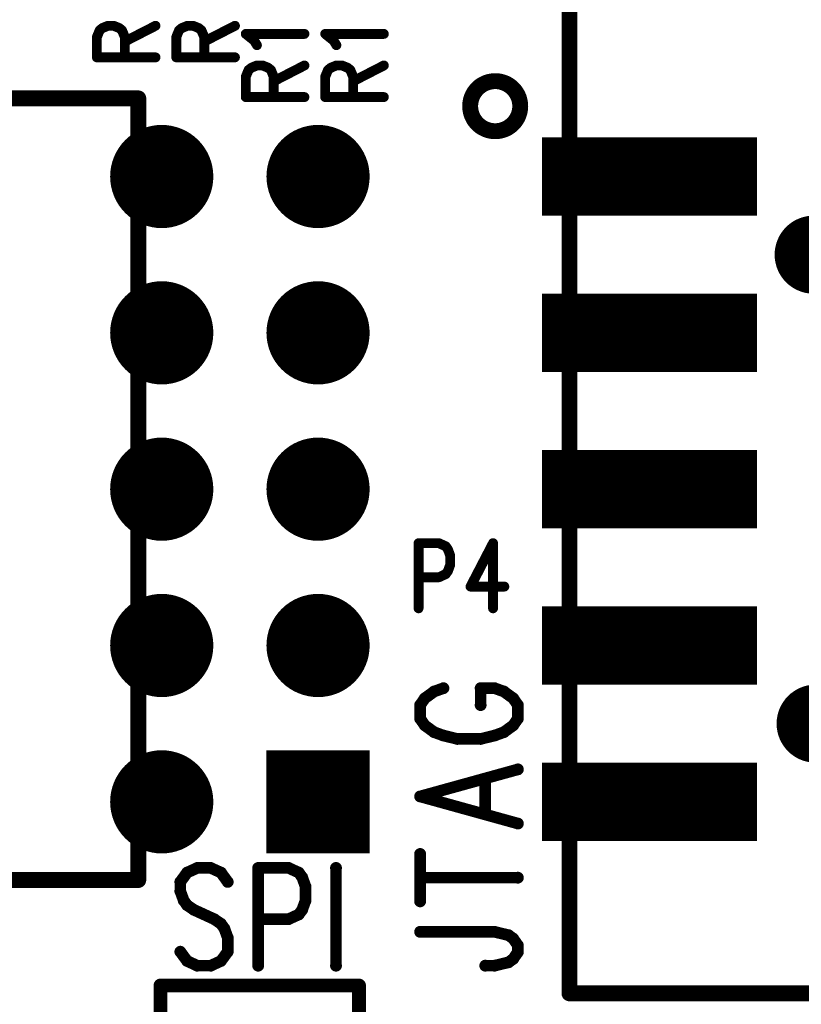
# Model space of a CAD drawing. Extents: x 2 to 38, y 2.4 to 29.6.
# Tile 19 of 93: x 5.7 to 7.5, y 16.3 to 18.6. Entities that reach past the tile are written whole.
import ezdxf

# ---------------------------------------------------------------- set-up
doc = ezdxf.new("R2010")
doc.units = 0
doc.layers.get('0').update_dxf_attribs({"linetype": 'CONTINUOUS'})
doc.layers.add('adt001026', color=1, linetype='CONTINUOUS')

# ---------------------------------------------------------------- blocks, each defined once
blk = doc.blocks.new('D11')
at = {"const_width": 0.0115}
blk.add_lwpolyline([(-0.00575, 0, 1), (0.00575, 0, 1)], format="xyb", close=True, dxfattribs=at)
blk = doc.blocks.new('D13')
at = {"const_width": 0.0185}
blk.add_lwpolyline([(-0.00925, 0, 1), (0.00925, 0, 1)], format="xyb", close=True, dxfattribs=at)
blk = doc.blocks.new('D15')
at = {"const_width": 0.0161}
blk.add_lwpolyline([(-0.00805, 0, 1), (0.00805, 0, 1)], format="xyb", close=True, dxfattribs=at)
blk = doc.blocks.new('D21')
at = {"const_width": 0.0138}
blk.add_lwpolyline([(-0.0069, 0, 1), (0.0069, 0, 1)], format="xyb", close=True, dxfattribs=at)
blk = doc.blocks.new('D27')
at = {"const_width": 0.2403}
blk.add_lwpolyline([(-0.12015, 0), (0.12015, 0)], dxfattribs=at)
blk = doc.blocks.new('D28')
at = {"const_width": 0.12015}
blk.add_lwpolyline([(-0.060075, 0, 1), (0.060075, 0, 1)], format="xyb", close=True, dxfattribs=at)
blk = doc.blocks.new('D49')
at = {"const_width": 0.1819}
blk.add_lwpolyline([(-0.2502, 0), (0.2502, 0)], dxfattribs=at)
blk = doc.blocks.new('D50')
at = {"const_width": 0.09095}
blk.add_lwpolyline([(-0.045475, 0, 1), (0.045475, 0, 1)], format="xyb", close=True, dxfattribs=at)

msp = doc.modelspace()

# ---------------------------------------------------------------- linework, layer by layer
at = {"layer": 'adt001026', "color": 1}
for points, const_width in [([(6.9584, 16.294), (6.9584, 18.642)], 0.037), ([(5.8645, 18.5366), (5.871, 18.5419)], 0.023), ([(5.871, 18.5419), (5.884, 18.5471)], 0.023), ([(5.884, 18.5471), (5.897, 18.5471)], 0.023), ([(5.897, 18.5471), (5.91, 18.5419)], 0.023), ([(5.91, 18.5419), (5.9165, 18.5366)], 0.023), ([(5.923, 18.5104), (5.9945, 18.5471)], 0.023), ([(6.0494, 18.5366), (6.0559, 18.5419)], 0.023), ([(6.0559, 18.5419), (6.0689, 18.5471)], 0.023), ([(6.0689, 18.5471), (6.0819, 18.5471)], 0.023), ([(6.0819, 18.5471), (6.0949, 18.5419)], 0.023), ([(6.0949, 18.5419), (6.1014, 18.5366)], 0.023), ([(6.108, 18.5104), (6.1795, 18.5471)], 0.023), ([(5.858, 18.5209), (5.8645, 18.5366)], 0.023), ([(5.858, 18.4736), (5.858, 18.5209)], 0.023), ([(5.9165, 18.5366), (5.923, 18.5209)], 0.023), ([(5.923, 18.5209), (5.923, 18.4736)], 0.023), ([(6.0429, 18.5209), (6.0494, 18.5366)], 0.023), ([(6.0429, 18.4736), (6.0429, 18.5209)], 0.023), ([(6.1014, 18.5366), (6.108, 18.5209)], 0.023), ([(6.108, 18.5209), (6.108, 18.4736)], 0.023), ([(6.2243, 18.5125), (6.2047, 18.5282)], 0.023), ([(6.2047, 18.5282), (6.3413, 18.5282)], 0.023), ([(6.4092, 18.5125), (6.3897, 18.5282)], 0.023), ([(6.3897, 18.5282), (6.5262, 18.5282)], 0.023), ([(6.2307, 18.502), (6.2243, 18.5125)], 0.023), ([(6.4157, 18.502), (6.4092, 18.5125)], 0.023), ([(5.858, 18.4736), (5.9945, 18.4736)], 0.023), ([(6.0429, 18.4736), (6.1795, 18.4736)], 0.023), ([(6.2112, 18.4442), (6.2177, 18.4494)], 0.023), ([(6.2177, 18.4494), (6.2307, 18.4547)], 0.023), ([(6.2307, 18.4547), (6.2437, 18.4547)], 0.023), ([(6.2437, 18.4547), (6.2568, 18.4494)], 0.023), ([(6.2568, 18.4494), (6.2633, 18.4442)], 0.023), ([(6.2698, 18.4179), (6.3413, 18.4547)], 0.023), ([(6.3962, 18.4442), (6.4027, 18.4494)], 0.023), ([(6.4027, 18.4494), (6.4157, 18.4547)], 0.023), ([(6.4157, 18.4547), (6.4287, 18.4547)], 0.023), ([(6.4287, 18.4547), (6.4417, 18.4494)], 0.023), ([(6.4417, 18.4494), (6.4482, 18.4442)], 0.023), ([(6.4547, 18.4179), (6.5262, 18.4547)], 0.023), ([(6.2047, 18.4284), (6.2112, 18.4442)], 0.023), ([(6.2047, 18.3811), (6.2047, 18.4284)], 0.023), ([(6.2633, 18.4442), (6.2698, 18.4284)], 0.023), ([(6.2698, 18.4284), (6.2698, 18.3811)], 0.023), ([(6.3897, 18.4284), (6.3962, 18.4442)], 0.023), ([(6.3897, 18.3811), (6.3897, 18.4284)], 0.023), ([(6.4482, 18.4442), (6.4547, 18.4284)], 0.023), ([(6.4547, 18.4284), (6.4547, 18.3811)], 0.023), ([(6.7714, 18.4165), (6.7675, 18.4154)], 0.037), ([(6.7754, 18.4173), (6.7714, 18.4165)], 0.037), ([(6.7794, 18.4179), (6.7754, 18.4173)], 0.037), ([(6.7835, 18.4182), (6.7794, 18.4179)], 0.037), ([(6.7875, 18.4182), (6.7835, 18.4182)], 0.037), ([(6.7916, 18.4179), (6.7875, 18.4182)], 0.037), ([(6.7956, 18.4173), (6.7916, 18.4179)], 0.037), ([(6.7996, 18.4165), (6.7956, 18.4173)], 0.037), ([(6.8035, 18.4153), (6.7996, 18.4165)], 0.037), ([(6.7384, 18.3942), (6.7361, 18.3908)], 0.037), ([(6.7409, 18.3974), (6.7384, 18.3942)], 0.037), ([(6.7436, 18.4004), (6.7409, 18.3974)], 0.037), ([(6.7465, 18.4032), (6.7436, 18.4004)], 0.037), ([(6.7496, 18.4059), (6.7465, 18.4032)], 0.037), ([(6.7529, 18.4083), (6.7496, 18.4059)], 0.037), ([(6.7564, 18.4104), (6.7529, 18.4083)], 0.037), ([(6.76, 18.4123), (6.7564, 18.4104)], 0.037), ([(6.7637, 18.414), (6.76, 18.4123)], 0.037), ([(6.7675, 18.4154), (6.7637, 18.414)], 0.037), ([(6.8073, 18.414), (6.8035, 18.4153)], 0.037), ([(6.8111, 18.4123), (6.8073, 18.414)], 0.037), ([(6.8146, 18.4104), (6.8111, 18.4123)], 0.037), ([(6.8181, 18.4082), (6.8146, 18.4104)], 0.037), ([(6.8214, 18.4058), (6.8181, 18.4082)], 0.037), ([(6.8245, 18.4032), (6.8214, 18.4058)], 0.037), ([(6.8274, 18.4004), (6.8245, 18.4032)], 0.037), ([(6.8301, 18.3974), (6.8274, 18.4004)], 0.037), ([(6.8326, 18.3942), (6.8301, 18.3974)], 0.037), ([(6.8349, 18.3908), (6.8326, 18.3942)], 0.037), ([(5.645, 18.3781), (5.9544, 18.3781)], 0.037), ([(5.9544, 18.3781), (5.9544, 16.5579)], 0.037), ([(6.2047, 18.3811), (6.3413, 18.3811)], 0.023), ([(6.3897, 18.3811), (6.5262, 18.3811)], 0.023), ([(6.7285, 18.3721), (6.7278, 18.3681)], 0.037), ([(6.7295, 18.376), (6.7285, 18.3721)], 0.037), ([(6.7307, 18.3799), (6.7295, 18.376)], 0.037), ([(6.7323, 18.3837), (6.7307, 18.3799)], 0.037), ([(6.734, 18.3873), (6.7323, 18.3837)], 0.037), ([(6.7361, 18.3908), (6.734, 18.3873)], 0.037), ([(6.837, 18.3873), (6.8349, 18.3908)], 0.037), ([(6.8387, 18.3836), (6.837, 18.3873)], 0.037), ([(6.8403, 18.3799), (6.8387, 18.3836)], 0.037), ([(6.8415, 18.376), (6.8403, 18.3799)], 0.037), ([(6.8425, 18.372), (6.8415, 18.376)], 0.037), ([(6.8432, 18.368), (6.8425, 18.372)], 0.037), ([(6.7274, 18.364), (6.7272, 18.36)], 0.037), ([(6.7272, 18.36), (6.7274, 18.3559)], 0.037), ([(6.7278, 18.3681), (6.7274, 18.364)], 0.037), ([(6.7274, 18.3559), (6.7278, 18.3518)], 0.037), ([(6.7278, 18.3518), (6.7285, 18.3478)], 0.037), ([(6.7285, 18.3478), (6.7295, 18.3439)], 0.037), ([(6.8415, 18.3438), (6.8425, 18.3477)], 0.037), ([(6.8425, 18.3477), (6.8432, 18.3517)], 0.037), ([(6.8436, 18.364), (6.8432, 18.368)], 0.037), ([(6.8432, 18.3517), (6.8436, 18.3558)], 0.037), ([(6.8438, 18.3599), (6.8436, 18.364)], 0.037), ([(6.8436, 18.3558), (6.8438, 18.3599)], 0.037), ([(6.8438, 18.3599), (6.8438, 18.3599)], 0.037), ([(6.8438, 18.3599), (6.8438, 18.3599)], 0.037), ([(6.7295, 18.3439), (6.7307, 18.34)], 0.037), ([(6.7307, 18.34), (6.7322, 18.3363)], 0.037), ([(6.7322, 18.3363), (6.734, 18.3326)], 0.037), ([(6.734, 18.3326), (6.736, 18.3291)], 0.037), ([(6.736, 18.3291), (6.7383, 18.3257)], 0.037), ([(6.7383, 18.3257), (6.7408, 18.3225)], 0.037), ([(6.8301, 18.3224), (6.8326, 18.3256)], 0.037), ([(6.8326, 18.3256), (6.8349, 18.329)], 0.037), ([(6.8349, 18.329), (6.8369, 18.3325)], 0.037), ([(6.8369, 18.3325), (6.8387, 18.3362)], 0.037), ([(6.8387, 18.3362), (6.8402, 18.3399)], 0.037), ([(6.8402, 18.3399), (6.8415, 18.3438)], 0.037), ([(6.7408, 18.3225), (6.7435, 18.3195)], 0.037), ([(6.7435, 18.3195), (6.7465, 18.3166)], 0.037), ([(6.7465, 18.3166), (6.7496, 18.314)], 0.037), ([(6.7496, 18.314), (6.7529, 18.3116)], 0.037), ([(6.7529, 18.3116), (6.7563, 18.3095)], 0.037), ([(6.7563, 18.3095), (6.7599, 18.3076)], 0.037), ([(6.7599, 18.3076), (6.7636, 18.3059)], 0.037), ([(6.7636, 18.3059), (6.7674, 18.3045)], 0.037), ([(6.7674, 18.3045), (6.7713, 18.3034)], 0.037), ([(6.7713, 18.3034), (6.7753, 18.3025)], 0.037), ([(6.7753, 18.3025), (6.7793, 18.302)], 0.037), ([(6.7793, 18.302), (6.7834, 18.3017)], 0.037), ([(6.7834, 18.3017), (6.7875, 18.3017)], 0.037), ([(6.7875, 18.3017), (6.7915, 18.302)], 0.037), ([(6.7915, 18.302), (6.7956, 18.3025)], 0.037), ([(6.7956, 18.3025), (6.7995, 18.3034)], 0.037), ([(6.7995, 18.3034), (6.8034, 18.3045)], 0.037), ([(6.8034, 18.3045), (6.8073, 18.3059)], 0.037), ([(6.8073, 18.3059), (6.811, 18.3075)], 0.037), ([(6.811, 18.3075), (6.8146, 18.3094)], 0.037), ([(6.8146, 18.3094), (6.818, 18.3116)], 0.037), ([(6.818, 18.3116), (6.8213, 18.314)], 0.037), ([(6.8213, 18.314), (6.8244, 18.3166)], 0.037), ([(6.8244, 18.3166), (6.8274, 18.3194)], 0.037), ([(6.8274, 18.3194), (6.8301, 18.3224)], 0.037), ([(6.6071, 17.3423), (6.6071, 17.1906)], 0.023), ([(6.6071, 17.3423), (6.6544, 17.3423)], 0.023), ([(6.6544, 17.3423), (6.6702, 17.3351)], 0.023), ([(6.6702, 17.3351), (6.6754, 17.3279)], 0.023), ([(6.6754, 17.3279), (6.6807, 17.3134)], 0.023), ([(6.7805, 17.3423), (6.728, 17.2412)], 0.023), ([(6.7805, 17.3423), (6.7805, 17.1906)], 0.023), ([(6.6807, 17.3134), (6.6807, 17.2918)], 0.023), ([(6.6754, 17.2773), (6.6702, 17.2701)], 0.023), ([(6.6807, 17.2918), (6.6754, 17.2773)], 0.023), ([(6.6544, 17.2629), (6.6071, 17.2629)], 0.023), ([(6.6702, 17.2701), (6.6544, 17.2629)], 0.023), ([(6.728, 17.2412), (6.8068, 17.2412)], 0.023), ([(6.6649, 17.0046), (6.6432, 16.9968)], 0.027), ([(6.7841, 17.0046), (6.7516, 17.0046)], 0.027), ([(6.7516, 16.9652), (6.7516, 17.0046)], 0.027), ([(6.8058, 16.9968), (6.7841, 17.0046)], 0.027), ([(6.6216, 16.981), (6.6107, 16.9652)], 0.027), ([(6.6432, 16.9968), (6.6216, 16.981)], 0.027), ([(6.8274, 16.981), (6.8058, 16.9968)], 0.027), ([(6.8383, 16.9652), (6.8274, 16.981)], 0.027), ([(6.6107, 16.9652), (6.6107, 16.9337)], 0.027), ([(6.8383, 16.9337), (6.8383, 16.9652)], 0.027), ([(6.6107, 16.9337), (6.6216, 16.918)], 0.027), ([(6.8274, 16.918), (6.8383, 16.9337)], 0.027), ([(6.6216, 16.918), (6.6432, 16.9022)], 0.027), ([(6.8058, 16.9022), (6.8274, 16.918)], 0.027), ([(6.6432, 16.9022), (6.6649, 16.8943)], 0.027), ([(6.6649, 16.8943), (6.6974, 16.8864)], 0.027), ([(6.6974, 16.8864), (6.7516, 16.8864)], 0.027), ([(6.7516, 16.8864), (6.7841, 16.8943)], 0.027), ([(6.7841, 16.8943), (6.8058, 16.9022)], 0.027), ([(6.6107, 16.7525), (6.8383, 16.8155)], 0.027), ([(6.7624, 16.7131), (6.7624, 16.7919)], 0.027), ([(6.6107, 16.7525), (6.8383, 16.6894)], 0.027), ([(6.6107, 16.5082), (6.6107, 16.6185)], 0.027), ([(6.0681, 16.5752), (6.0523, 16.5535)], 0.027), ([(6.0917, 16.586), (6.0681, 16.5752)], 0.027), ([(6.1232, 16.586), (6.0917, 16.586)], 0.027), ([(6.1469, 16.5752), (6.1232, 16.586)], 0.027), ([(6.1627, 16.5535), (6.1469, 16.5752)], 0.027), ([(6.2336, 16.586), (6.2336, 16.3584)], 0.027), ([(6.2336, 16.586), (6.3045, 16.586)], 0.027), ([(6.3045, 16.586), (6.3281, 16.5752)], 0.027), ([(6.3281, 16.5752), (6.336, 16.5643)], 0.027), ([(6.336, 16.5643), (6.3439, 16.5426)], 0.027), ([(6.4148, 16.586), (6.4148, 16.3584)], 0.027), ([(5.9544, 16.5579), (5.645, 16.5579)], 0.037), ([(6.0523, 16.5535), (6.0523, 16.5318)], 0.027), ([(6.3439, 16.5426), (6.3439, 16.5101)], 0.027), ([(6.6107, 16.5633), (6.8383, 16.5633)], 0.027), ([(6.0523, 16.5318), (6.0602, 16.5101)], 0.027), ([(6.0602, 16.5101), (6.0681, 16.4993)], 0.027), ([(6.0681, 16.4993), (6.0838, 16.4885)], 0.027), ([(6.3439, 16.5101), (6.336, 16.4885)], 0.027), ([(6.0838, 16.4885), (6.1311, 16.4668)], 0.027), ([(6.3281, 16.4776), (6.3045, 16.4668)], 0.027), ([(6.336, 16.4885), (6.3281, 16.4776)], 0.027), ([(6.1311, 16.4668), (6.1469, 16.456)], 0.027), ([(6.1469, 16.456), (6.1548, 16.4451)], 0.027), ([(6.3045, 16.4668), (6.2336, 16.4668)], 0.027), ([(6.1548, 16.4451), (6.1627, 16.4235)], 0.027), ([(6.6107, 16.4372), (6.7841, 16.4372)], 0.027), ([(6.7841, 16.4372), (6.8166, 16.4294)], 0.027), ([(6.8166, 16.4294), (6.8274, 16.4215)], 0.027), ([(6.1627, 16.4235), (6.1627, 16.3909)], 0.027), ([(6.8274, 16.4215), (6.8383, 16.4057)], 0.027), ([(6.8383, 16.4057), (6.8383, 16.39)], 0.027), ([(6.0681, 16.3693), (6.0523, 16.3909)], 0.027), ([(6.1627, 16.3909), (6.1469, 16.3693)], 0.027), ([(6.8383, 16.39), (6.8274, 16.3742)], 0.027), ([(6.0917, 16.3584), (6.0681, 16.3693)], 0.027), ([(6.1232, 16.3584), (6.0917, 16.3584)], 0.027), ([(6.1469, 16.3693), (6.1232, 16.3584)], 0.027), ([(6.7841, 16.3584), (6.7624, 16.3584)], 0.027), ([(6.8166, 16.3663), (6.7841, 16.3584)], 0.027), ([(6.8274, 16.3742), (6.8166, 16.3663)], 0.027), ([(6.4684, 16.3122), (6.0061, 16.3122)], 0.032), ([(6.0061, 16.3122), (6.0061, 14.9252)], 0.032), ([(6.4684, 14.9252), (6.4684, 16.3122)], 0.032), ([(8.105, 16.294), (6.9584, 16.294)], 0.037)]:
    msp.add_lwpolyline(points, dxfattribs=dict(at, const_width=const_width))

# ---------------------------------------------------------------- block references
at = {"layer": 'adt001026'}
for name, p in [('D11', (5.871, 18.5419)), ('D11', (5.884, 18.5471)), ('D11', (5.897, 18.5471)), ('D11', (5.91, 18.5419)), ('D11', (5.9945, 18.5471)), ('D11', (6.0559, 18.5419)), ('D11', (6.0689, 18.5471)), ('D11', (6.0819, 18.5471)), ('D11', (6.0949, 18.5419)), ('D11', (6.1795, 18.5471)), ('D11', (5.858, 18.5209)), ('D11', (5.8645, 18.5366)), ('D11', (5.9165, 18.5366)), ('D11', (5.923, 18.5209)), ('D11', (6.0429, 18.5209)), ('D11', (6.0494, 18.5366)), ('D11', (6.1014, 18.5366)), ('D11', (6.108, 18.5209)), ('D11', (6.2047, 18.5282)), ('D11', (6.3413, 18.5282)), ('D11', (6.3897, 18.5282)), ('D11', (6.5262, 18.5282)), ('D11', (5.923, 18.5104)), ('D11', (6.108, 18.5104)), ('D11', (6.2243, 18.5125)), ('D11', (6.2307, 18.502)), ('D11', (6.4092, 18.5125)), ('D11', (6.4157, 18.502)), ('D11', (5.858, 18.4736)), ('D11', (5.858, 18.4736)), ('D11', (5.923, 18.4736)), ('D11', (5.9945, 18.4736)), ('D11', (6.0429, 18.4736)), ('D11', (6.0429, 18.4736)), ('D11', (6.108, 18.4736)), ('D11', (6.1795, 18.4736)), ('D11', (6.2177, 18.4494)), ('D11', (6.2307, 18.4547)), ('D11', (6.2437, 18.4547)), ('D11', (6.2568, 18.4494)), ('D11', (6.3413, 18.4547)), ('D11', (6.4027, 18.4494)), ('D11', (6.4157, 18.4547)), ('D11', (6.4287, 18.4547)), ('D11', (6.4417, 18.4494)), ('D11', (6.5262, 18.4547)), ('D11', (6.2047, 18.4284)), ('D11', (6.2112, 18.4442)), ('D11', (6.2633, 18.4442)), ('D11', (6.2698, 18.4284)), ('D11', (6.3897, 18.4284)), ('D11', (6.3962, 18.4442)), ('D11', (6.4482, 18.4442)), ('D11', (6.4547, 18.4284)), ('D13', (6.7714, 18.4165)), ('D13', (6.7754, 18.4173)), ('D13', (6.7794, 18.4179)), ('D13', (6.7835, 18.4182)), ('D13', (6.7875, 18.4182)), ('D13', (6.7916, 18.4179)), ('D13', (6.7956, 18.4173)), ('D13', (6.7996, 18.4165)), ('D11', (6.2698, 18.4179)), ('D11', (6.4547, 18.4179)), ('D13', (6.7384, 18.3942)), ('D13', (6.7409, 18.3974)), ('D13', (6.7436, 18.4004)), ('D13', (6.7465, 18.4032)), ('D13', (6.7496, 18.4059)), ('D13', (6.7529, 18.4083)), ('D13', (6.7564, 18.4104)), ('D13', (6.76, 18.4123)), ('D13', (6.7637, 18.414)), ('D13', (6.7675, 18.4154)), ('D13', (6.8035, 18.4153)), ('D13', (6.8073, 18.414)), ('D13', (6.8111, 18.4123)), ('D13', (6.8146, 18.4104)), ('D13', (6.8181, 18.4082)), ('D13', (6.8214, 18.4058)), ('D13', (6.8245, 18.4032)), ('D13', (6.8274, 18.4004)), ('D13', (6.8301, 18.3974)), ('D13', (6.8326, 18.3942)), ('D13', (5.9544, 18.3781)), ('D11', (6.2047, 18.3811)), ('D11', (6.2047, 18.3811)), ('D11', (6.2698, 18.3811)), ('D11', (6.3413, 18.3811)), ('D11', (6.3897, 18.3811)), ('D11', (6.3897, 18.3811)), ('D11', (6.4547, 18.3811)), ('D11', (6.5262, 18.3811)), ('D13', (6.7285, 18.3721)), ('D13', (6.7295, 18.376)), ('D13', (6.7307, 18.3799)), ('D13', (6.7323, 18.3837)), ('D13', (6.734, 18.3873)), ('D13', (6.7361, 18.3908)), ('D13', (6.8349, 18.3908)), ('D13', (6.837, 18.3873)), ('D13', (6.8387, 18.3836)), ('D13', (6.8403, 18.3799)), ('D13', (6.8415, 18.376)), ('D13', (6.8425, 18.372)), ('D13', (6.7272, 18.36)), ('D13', (6.7274, 18.364)), ('D13', (6.7274, 18.3559)), ('D13', (6.7278, 18.3681)), ('D13', (6.7278, 18.3518)), ('D13', (6.7285, 18.3478)), ('D13', (6.8425, 18.3477)), ('D13', (6.8432, 18.368)), ('D13', (6.8432, 18.3517)), ('D13', (6.8436, 18.364)), ('D13', (6.8436, 18.3558)), ('D13', (6.8438, 18.3599)), ('D13', (6.8438, 18.3599)), ('D13', (6.8438, 18.3599)), ('D13', (6.8438, 18.3599)), ('D13', (6.7295, 18.3439)), ('D13', (6.7307, 18.34)), ('D13', (6.7322, 18.3363)), ('D13', (6.734, 18.3326)), ('D13', (6.736, 18.3291)), ('D13', (6.7383, 18.3257)), ('D13', (6.8326, 18.3256)), ('D13', (6.8349, 18.329)), ('D13', (6.8369, 18.3325)), ('D13', (6.8387, 18.3362)), ('D13', (6.8402, 18.3399)), ('D13', (6.8415, 18.3438)), ('D13', (6.7408, 18.3225)), ('D13', (6.7435, 18.3195)), ('D13', (6.7465, 18.3166)), ('D13', (6.7496, 18.314)), ('D13', (6.7529, 18.3116)), ('D13', (6.7563, 18.3095)), ('D13', (6.7599, 18.3076)), ('D13', (6.7636, 18.3059)), ('D13', (6.7674, 18.3045)), ('D13', (6.7713, 18.3034)), ('D13', (6.7753, 18.3025)), ('D13', (6.7793, 18.302)), ('D13', (6.7834, 18.3017)), ('D13', (6.7875, 18.3017)), ('D13', (6.7915, 18.302)), ('D13', (6.7956, 18.3025)), ('D13', (6.7995, 18.3034)), ('D13', (6.8034, 18.3045)), ('D13', (6.8073, 18.3059)), ('D13', (6.811, 18.3075)), ('D13', (6.8146, 18.3094)), ('D13', (6.818, 18.3116)), ('D13', (6.8213, 18.314)), ('D13', (6.8244, 18.3166)), ('D13', (6.8274, 18.3194)), ('D13', (6.8301, 18.3224)), ('D28', (6.009, 18.1961)), ('D28', (6.373, 18.1961)), ('D49', (7.145, 18.1961)), ('D50', (7.5271, 18.0141)), ('D28', (6.009, 17.8321)), ('D28', (6.373, 17.8321)), ('D49', (7.145, 17.8321)), ('D28', (6.009, 17.468)), ('D28', (6.373, 17.468)), ('D49', (7.145, 17.468)), ('D11', (6.6071, 17.3423)), ('D11', (6.6071, 17.3423)), ('D11', (6.6544, 17.3423)), ('D11', (6.6702, 17.3351)), ('D11', (6.6754, 17.3279)), ('D11', (6.7805, 17.3423)), ('D11', (6.7805, 17.3423)), ('D11', (6.6807, 17.3134)), ('D11', (6.6754, 17.2773)), ('D11', (6.6807, 17.2918)), ('D11', (6.6071, 17.2629)), ('D11', (6.6544, 17.2629)), ('D11', (6.6702, 17.2701)), ('D11', (6.728, 17.2412)), ('D11', (6.8068, 17.2412)), ('D28', (6.009, 17.104)), ('D28', (6.373, 17.104)), ('D11', (6.6071, 17.1906)), ('D11', (6.7805, 17.1906)), ('D49', (7.145, 17.104)), ('D21', (6.6649, 17.0046)), ('D21', (6.7516, 17.0046)), ('D21', (6.7516, 17.0046)), ('D21', (6.7841, 17.0046)), ('D50', (7.5317, 16.922)), ('D21', (6.6216, 16.981)), ('D21', (6.6432, 16.9968)), ('D21', (6.8058, 16.9968)), ('D21', (6.8274, 16.981)), ('D21', (6.6107, 16.9652)), ('D21', (6.7516, 16.9652)), ('D21', (6.8383, 16.9652)), ('D21', (6.6107, 16.9337)), ('D21', (6.8383, 16.9337)), ('D21', (6.6216, 16.918)), ('D21', (6.8274, 16.918)), ('D21', (6.6432, 16.9022)), ('D21', (6.6649, 16.8943)), ('D21', (6.6974, 16.8864)), ('D21', (6.7516, 16.8864)), ('D21', (6.7841, 16.8943)), ('D21', (6.8058, 16.9022)), ('D28', (6.009, 16.7399)), ('D27', (6.373, 16.7399)), ('D49', (7.145, 16.7399)), ('D21', (6.8383, 16.8155)), ('D21', (6.7624, 16.7919)), ('D21', (6.6107, 16.7525)), ('D21', (6.6107, 16.7525)), ('D21', (6.7624, 16.7131)), ('D21', (6.8383, 16.6894)), ('D21', (6.6107, 16.6185)), ('D21', (6.0681, 16.5752)), ('D21', (6.0917, 16.586)), ('D21', (6.1232, 16.586)), ('D21', (6.1469, 16.5752)), ('D21', (6.2336, 16.586)), ('D21', (6.2336, 16.586)), ('D21', (6.3045, 16.586)), ('D21', (6.3281, 16.5752)), ('D21', (6.336, 16.5643)), ('D21', (6.4148, 16.586)), ('D13', (5.9544, 16.5579)), ('D21', (6.0523, 16.5535)), ('D21', (6.1627, 16.5535)), ('D21', (6.3439, 16.5426)), ('D21', (6.6107, 16.5633)), ('D21', (6.8383, 16.5633)), ('D21', (6.0523, 16.5318)), ('D21', (6.0602, 16.5101)), ('D21', (6.0681, 16.4993)), ('D21', (6.3439, 16.5101)), ('D21', (6.6107, 16.5082)), ('D21', (6.0838, 16.4885)), ('D21', (6.3281, 16.4776)), ('D21', (6.336, 16.4885)), ('D21', (6.1311, 16.4668)), ('D21', (6.1469, 16.456)), ('D21', (6.2336, 16.4668)), ('D21', (6.3045, 16.4668)), ('D21', (6.1548, 16.4451)), ('D21', (6.6107, 16.4372)), ('D21', (6.7841, 16.4372)), ('D21', (6.8166, 16.4294)), ('D21', (6.1627, 16.4235)), ('D21', (6.8274, 16.4215)), ('D21', (6.8383, 16.4057)), ('D21', (6.0523, 16.3909)), ('D21', (6.1627, 16.3909)), ('D21', (6.8383, 16.39)), ('D21', (6.0681, 16.3693)), ('D21', (6.0917, 16.3584)), ('D21', (6.1232, 16.3584)), ('D21', (6.1469, 16.3693)), ('D21', (6.2336, 16.3584)), ('D21', (6.4148, 16.3584)), ('D21', (6.7624, 16.3584)), ('D21', (6.7841, 16.3584)), ('D21', (6.8166, 16.3663)), ('D21', (6.8274, 16.3742)), ('D15', (6.0061, 16.3122)), ('D15', (6.4684, 16.3122)), ('D13', (6.9584, 16.294))]:
    msp.add_blockref(name, p, dxfattribs=at)

doc.saveas('drawing.dxf')
